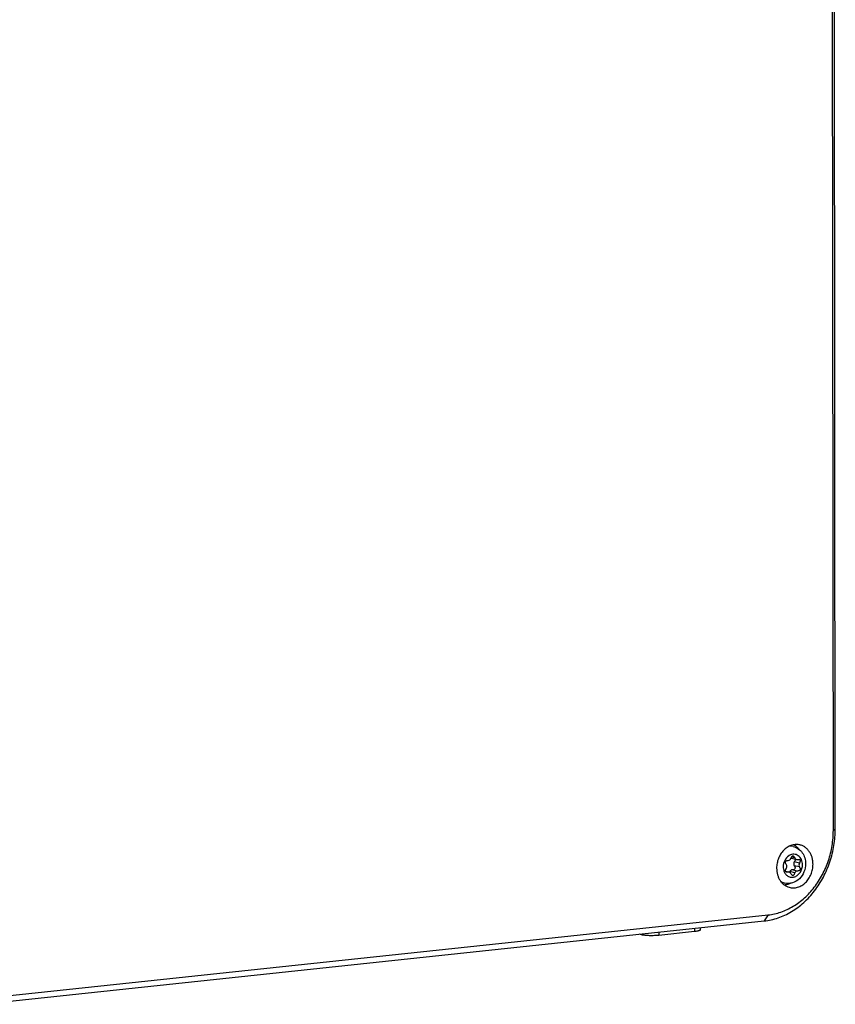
# Model space of a CAD drawing. Header units: millimetres. Extents: x 0 to 2731, y -3524 to -2222.
# Tile 190 of 221: x 2007 to 2121, y -2646 to -2508. Entities that reach past the tile are written whole.
import ezdxf

# ---------------------------------------------------------------- set-up
doc = ezdxf.new("R2010")
doc.units = ezdxf.units.MM
doc.header["$LTSCALE"] = 46.255
doc.layers.add('00_COMPONENTS', color=7, linetype='CONTINUOUS')

msp = doc.modelspace()

# ---------------------------------------------------------------- linework, layer by layer
at = {"layer": '00_COMPONENTS', "color": 7}
for p, q in [((2120.961, -2621.292), (2120.781, -2444.527)), ((2120.686, -2621.511), (2120.506, -2444.746)), ((2115.053, -2623.778), (2114.621, -2623.677)), ((2114.812, -2625.416), (2115.518, -2625.582)), ((2113.989, -2627.227), (2114.5, -2627.347)), ((2113.854, -2628.889), (2113.422, -2628.788)), ((2001.826, -2645.013), (2111.553, -2633.346)), ((2001.271, -2645.871), (2110.998, -2634.203)), ((2093.827, -2636.143), (2093.493, -2636.064)), ((2101.242, -2635.686), (2096.254, -2636.216)), ((2102.019, -2635.158), (2102.019, -2635.456))]:
    msp.add_line(p, q, dxfattribs=at)
at = {"layer": '00_COMPONENTS', "color": 4}
for p, q in [((2120.686, -2621.511), (2120.961, -2621.292)), ((2115.281, -2625.374), (2114.814, -2625.264)), ((2115.925, -2626.106), (2115.219, -2625.94)), ((2115.925, -2626.628), (2115.219, -2626.462)), ((2114.373, -2627.343), (2114.002, -2627.256)), ((2115.301, -2627.45), (2114.595, -2627.285)), ((2115.606, -2627.209), (2114.9, -2627.043)), ((2111.553, -2633.346), (2110.998, -2634.203)), ((2093.827, -2636.029), (2093.827, -2636.143)), ((2096.254, -2635.771), (2096.254, -2636.216)), ((2101.242, -2635.24), (2101.242, -2635.686))]:
    msp.add_line(p, q, dxfattribs=at)
for centre, radius, start, end in [((2114.649, -2625.602), 1.871, 94.38113, 95.40977), ((2115.24, -2626.285), 1.456, 121.9982, 123.26955), ((2115.231, -2626.272), 1.44, 121.22549, 121.99726), ((2115.223, -2626.257), 1.423, 119.92436, 121.22653), ((2115.313, -2626.651), 1.649, 197.71723, 198.60615), ((2115.258, -2626.669), 1.591, 198.58782, 202.52568), ((2114.299, -2627.078), 1.866, 238.49993, 239.3844), ((2114.296, -2627.083), 1.861, 239.38455, 239.9687)]:
    msp.add_arc(centre, radius, start, end, dxfattribs=at)
at = {"layer": '00_COMPONENTS', "color": 7}
for centre, radius, start, end in [((2116.565, -2626.172), 1.974, 156.79947, 157.59099), ((2114.883, -2625.111), 0.313, 244.86603, 253.29526), ((2114.882, -2625.114), 0.31, 253.32582, 256.88521), ((2114.429, -2627.651), 0.312, 64.9034, 76.84195)]:
    msp.add_arc(centre, radius, start, end, dxfattribs=at)
for points, knots in [([(2110.998, -2634.203), (2111.326, -2634.168), (2111.985, -2634.059), (2112.955, -2633.784), (2113.907, -2633.398), (2115.148, -2632.737), (2116.604, -2631.649), (2118.114, -2630.005), (2119.35, -2628.071), (2120.268, -2625.922), (2120.833, -2623.639), (2120.962, -2622.072), (2120.961, -2621.292)], [0, 0, 0, 0, 0.055809, 0.1124749, 0.1701421, 0.2289105, 0.349775, 0.4751119, 0.6041697, 0.7357136, 0.8682065, 1, 1, 1, 1]), ([(2111.553, -2633.346), (2111.854, -2633.314), (2112.457, -2633.214), (2113.347, -2632.962), (2114.219, -2632.608), (2115.357, -2632.002), (2116.691, -2631.005), (2118.075, -2629.497), (2119.209, -2627.725), (2120.05, -2625.755), (2120.569, -2623.662), (2120.686, -2622.226), (2120.686, -2621.511)], [0, 0, 0, 0, 0.055809, 0.1124749, 0.1701421, 0.2289105, 0.349775, 0.4751119, 0.6041697, 0.7357136, 0.8682065, 1, 1, 1, 1]), ([(2115.894, -2623.525), (2115.801, -2623.508), (2115.61, -2623.486), (2115.321, -2623.492), (2115.032, -2623.537), (2114.647, -2623.65), (2114.182, -2623.888), (2113.691, -2624.304), (2113.281, -2624.831), (2112.974, -2625.442), (2112.782, -2626.108), (2112.739, -2626.57), (2112.739, -2626.8)], [0, 0, 0, 0, 0.0554998, 0.111447, 0.1681449, 0.2258475, 0.3447486, 0.4690627, 0.5983549, 0.7312839, 0.8659032, 1, 1, 1, 1]), ([(2115.053, -2623.778), (2115.307, -2623.838), (2115.799, -2624.057), (2116.371, -2624.63), (2116.725, -2625.369), (2116.804, -2625.915), (2116.804, -2626.189)], [0, 0, 0, 0, 0.2446488, 0.491465, 0.7434267, 1, 1, 1, 1]), ([(2115.164, -2623.518), (2115.299, -2623.598), (2115.555, -2623.793), (2115.765, -2624.036), (2115.859, -2624.168)], [0, 0, 0, 0, 0.4920807, 1, 1, 1, 1]), ([(2117.835, -2626.258), (2117.835, -2626.092), (2117.812, -2625.763), (2117.708, -2625.287), (2117.537, -2624.843), (2117.305, -2624.446), (2117.016, -2624.105), (2116.679, -2623.83), (2116.302, -2623.63), (2116.031, -2623.551), (2115.894, -2623.525)], [0, 0, 0, 0, 0.1371507, 0.2712695, 0.4016291, 0.5278686, 0.6500643, 0.7687643, 0.8849631, 1, 1, 1, 1]), ([(2114.751, -2625.394), (2114.773, -2625.343), (2114.815, -2625.255), (2114.887, -2625.15), (2114.964, -2625.085), (2115.023, -2625.078), (2115.047, -2625.084)], [0, 0, 0, 0, 0.3631475, 0.6373218, 0.8373892, 1, 1, 1, 1]), ([(2115.047, -2625.084), (2115.094, -2625.095), (2115.194, -2625.19), (2115.249, -2625.302), (2115.281, -2625.374)], [0, 0, 0, 0, 0.3820238, 1, 1, 1, 1]), ([(2116.804, -2626.189), (2116.804, -2626.579), (2116.647, -2627.362), (2115.988, -2628.34), (2114.991, -2628.944), (2114.211, -2628.973), (2113.854, -2628.889)], [0, 0, 0, 0, 0.2573163, 0.5113958, 0.7581078, 1, 1, 1, 1]), ([(2114.122, -2626.349), (2114.094, -2626.304), (2114.045, -2626.218), (2113.985, -2626.07), (2113.969, -2625.923), (2114.038, -2625.816), (2114.12, -2625.764), (2114.231, -2625.732), (2114.314, -2625.723), (2114.36, -2625.721)], [0, 0, 0, 0, 0.1767548, 0.3214691, 0.5331311, 0.6242782, 0.7251983, 0.8481057, 1, 1, 1, 1]), ([(2114.122, -2626.768), (2114.158, -2626.703), (2114.196, -2626.557), (2114.159, -2626.409), (2114.122, -2626.349)], [0, 0, 0, 0, 0.5129536, 1, 1, 1, 1]), ([(2114.36, -2625.721), (2114.44, -2625.717), (2114.606, -2625.646), (2114.707, -2625.501), (2114.74, -2625.42)], [0, 0, 0, 0, 0.4737109, 1, 1, 1, 1]), ([(2114.495, -2629.49), (2114.59, -2629.517), (2114.785, -2629.557), (2115.085, -2629.576), (2115.387, -2629.551), (2115.791, -2629.462), (2116.283, -2629.242), (2116.809, -2628.833), (2117.249, -2628.299), (2117.581, -2627.67), (2117.788, -2626.979), (2117.836, -2626.498), (2117.835, -2626.258)], [0, 0, 0, 0, 0.0556482, 0.1115492, 0.1680561, 0.225478, 0.3437332, 0.4676007, 0.5968223, 0.7300631, 0.8652563, 1, 1, 1, 1]), ([(2115.219, -2625.94), (2115.177, -2626.022), (2115.133, -2626.203), (2115.176, -2626.386), (2115.219, -2626.462)], [0, 0, 0, 0, 0.5122963, 1, 1, 1, 1]), ([(2115.323, -2625.534), (2115.337, -2625.588), (2115.316, -2625.736), (2115.258, -2625.864), (2115.219, -2625.94)], [0, 0, 0, 0, 0.3968945, 1, 1, 1, 1]), ([(2115.219, -2626.462), (2115.244, -2626.504), (2115.284, -2626.583), (2115.333, -2626.721), (2115.337, -2626.829), (2115.312, -2626.883)], [0, 0, 0, 0, 0.3283015, 0.5978924, 1, 1, 1, 1]), ([(2115.281, -2625.374), (2115.303, -2625.425), (2115.367, -2625.517), (2115.467, -2625.57), (2115.518, -2625.582)], [0, 0, 0, 0, 0.5162969, 1, 1, 1, 1]), ([(2115.925, -2626.628), (2115.951, -2626.671), (2115.993, -2626.753), (2116.033, -2626.871), (2116.042, -2626.974), (2116.017, -2627.063), (2115.956, -2627.132), (2115.864, -2627.177), (2115.745, -2627.203), (2115.655, -2627.208), (2115.606, -2627.209)], [0, 0, 0, 0, 0.1661438, 0.3013256, 0.4108805, 0.5046257, 0.597533, 0.7049255, 0.8371838, 1, 1, 1, 1]), ([(2115.646, -2625.585), (2115.67, -2625.581), (2115.752, -2625.569), (2115.838, -2625.567), (2115.894, -2625.58)], [0, 0, 0, 0, 0.2984257, 1, 1, 1, 1]), ([(2115.925, -2626.106), (2115.883, -2626.187), (2115.839, -2626.368), (2115.882, -2626.552), (2115.925, -2626.628)], [0, 0, 0, 0, 0.5122963, 1, 1, 1, 1]), ([(2115.894, -2625.58), (2115.932, -2625.589), (2116.009, -2625.624), (2116.041, -2625.73), (2116.033, -2625.82), (2116.002, -2625.944), (2115.959, -2626.039), (2115.925, -2626.106)], [0, 0, 0, 0, 0.1905282, 0.375509, 0.4930768, 0.6345988, 1, 1, 1, 1]), ([(2112.739, -2626.8), (2112.739, -2627.11), (2112.799, -2627.573), (2113.005, -2628.143), (2113.213, -2628.527), (2113.472, -2628.863), (2113.777, -2629.142), (2114.12, -2629.357), (2114.368, -2629.454), (2114.495, -2629.49)], [0, 0, 0, 0, 0.269861, 0.400235, 0.526767, 0.6494438, 0.768644, 0.8851326, 1, 1, 1, 1]), ([(2113.989, -2627.227), (2113.973, -2627.165), (2114.004, -2626.998), (2114.075, -2626.854), (2114.122, -2626.768)], [0, 0, 0, 0, 0.3898643, 1, 1, 1, 1]), ([(2114.124, -2627.348), (2114.092, -2627.341), (2114.03, -2627.315), (2113.996, -2627.256), (2113.989, -2627.227)], [0, 0, 0, 0, 0.5235888, 1, 1, 1, 1]), ([(2114.373, -2627.343), (2114.348, -2627.347), (2114.266, -2627.359), (2114.181, -2627.361), (2114.124, -2627.348)], [0, 0, 0, 0, 0.2984225, 1, 1, 1, 1]), ([(2114.595, -2627.285), (2114.592, -2627.292), (2114.582, -2627.32), (2114.57, -2627.348), (2114.561, -2627.368)], [0, 0, 0, 0, 0.2595336, 1, 1, 1, 1]), ([(2114.737, -2627.554), (2114.728, -2627.534), (2114.687, -2627.458), (2114.619, -2627.395), (2114.562, -2627.368)], [0, 0, 0, 0, 0.2628604, 1, 1, 1, 1]), ([(2114.9, -2627.043), (2114.836, -2627.043), (2114.7, -2627.099), (2114.621, -2627.218), (2114.595, -2627.285)], [0, 0, 0, 0, 0.4723696, 1, 1, 1, 1]), ([(2114.971, -2627.844), (2114.924, -2627.833), (2114.824, -2627.738), (2114.769, -2627.626), (2114.737, -2627.554)], [0, 0, 0, 0, 0.3819324, 1, 1, 1, 1]), ([(2115.312, -2626.883), (2115.3, -2626.909), (2115.247, -2626.975), (2115.098, -2627.033), (2114.973, -2627.042), (2114.9, -2627.043)], [0, 0, 0, 0, 0.1881951, 0.5279909, 1, 1, 1, 1]), ([(2115.301, -2627.45), (2115.277, -2627.514), (2115.23, -2627.624), (2115.15, -2627.756), (2115.067, -2627.839), (2114.998, -2627.85), (2114.971, -2627.844)], [0, 0, 0, 0, 0.3731928, 0.6513467, 0.8479476, 1, 1, 1, 1]), ([(2115.606, -2627.209), (2115.542, -2627.209), (2115.406, -2627.265), (2115.327, -2627.383), (2115.301, -2627.45)], [0, 0, 0, 0, 0.4723696, 1, 1, 1, 1]), ([(2114.753, -2628.897), (2114.61, -2628.974), (2114.312, -2629.099), (2113.995, -2629.16), (2113.838, -2629.172)], [0, 0, 0, 0, 0.507965, 1, 1, 1, 1]), ([(2096.254, -2636.216), (2096.045, -2636.238), (2095.607, -2636.265), (2094.958, -2636.266), (2094.43, -2636.235), (2094.059, -2636.189), (2093.899, -2636.16), (2093.827, -2636.143)], [0, 0, 0, 0, 0.2594854, 0.5397348, 0.7992251, 0.9090385, 1, 1, 1, 1]), ([(2102.019, -2635.456), (2102.019, -2635.484), (2101.97, -2635.526), (2101.897, -2635.559), (2101.806, -2635.59), (2101.694, -2635.617), (2101.504, -2635.654), (2101.35, -2635.674), (2101.242, -2635.686)], [0, 0, 0, 0, 0.1022245, 0.1892232, 0.3027422, 0.4423439, 0.6066357, 1, 1, 1, 1])]:
    msp.add_open_spline(points, degree=3, knots=knots, dxfattribs=at)
at = {"layer": '00_COMPONENTS', "color": 4}
for points, knots in [([(2115.053, -2623.778), (2114.919, -2623.747), (2114.735, -2623.726), (2114.552, -2623.733), (2114.506, -2623.737)], [0, 0, 0, 0, 0.747924, 1, 1, 1, 1]), ([(2114.441, -2625.068), (2114.199, -2625.226), (2113.798, -2625.703), (2113.658, -2626.304), (2113.658, -2626.608)], [0, 0, 0, 0, 0.4873304, 1, 1, 1, 1]), ([(2116.36, -2626.32), (2116.36, -2626.07), (2116.266, -2625.584), (2115.885, -2625.099), (2115.483, -2624.894), (2115.156, -2624.837), (2114.821, -2624.878), (2114.612, -2624.967), (2114.513, -2625.024)], [0, 0, 0, 0, 0.271866, 0.5201888, 0.6385911, 0.7559531, 0.8755793, 1, 1, 1, 1]), ([(2113.658, -2626.608), (2113.658, -2626.654), (2113.666, -2626.838), (2113.7, -2627.021), (2113.742, -2627.152)], [0, 0, 0, 0, 0.2534139, 1, 1, 1, 1]), ([(2113.788, -2627.279), (2113.851, -2627.43), (2114.02, -2627.706), (2114.4, -2627.996), (2114.856, -2628.107), (2115.326, -2628.023), (2115.752, -2627.762), (2116.206, -2627.226), (2116.36, -2626.679), (2116.36, -2626.32)], [0, 0, 0, 0, 0.1241979, 0.2409698, 0.3546949, 0.4713086, 0.5951822, 0.7270377, 1, 1, 1, 1]), ([(2113.365, -2628.694), (2113.403, -2628.717), (2113.558, -2628.799), (2113.726, -2628.859), (2113.854, -2628.889)], [0, 0, 0, 0, 0.2518604, 1, 1, 1, 1])]:
    msp.add_open_spline(points, degree=3, knots=knots, dxfattribs=at)
at = {"layer": '00_COMPONENTS', "color": 7}
for points in [[(2115.518, -2625.582), (2115.559, -2625.591), (2115.604, -2625.592), (2115.646, -2625.585)], [(2114.5, -2627.347), (2114.459, -2627.337), (2114.414, -2627.336), (2114.373, -2627.343)]]:
    msp.add_open_spline(points, degree=3, dxfattribs=at)

doc.saveas('drawing.dxf')
